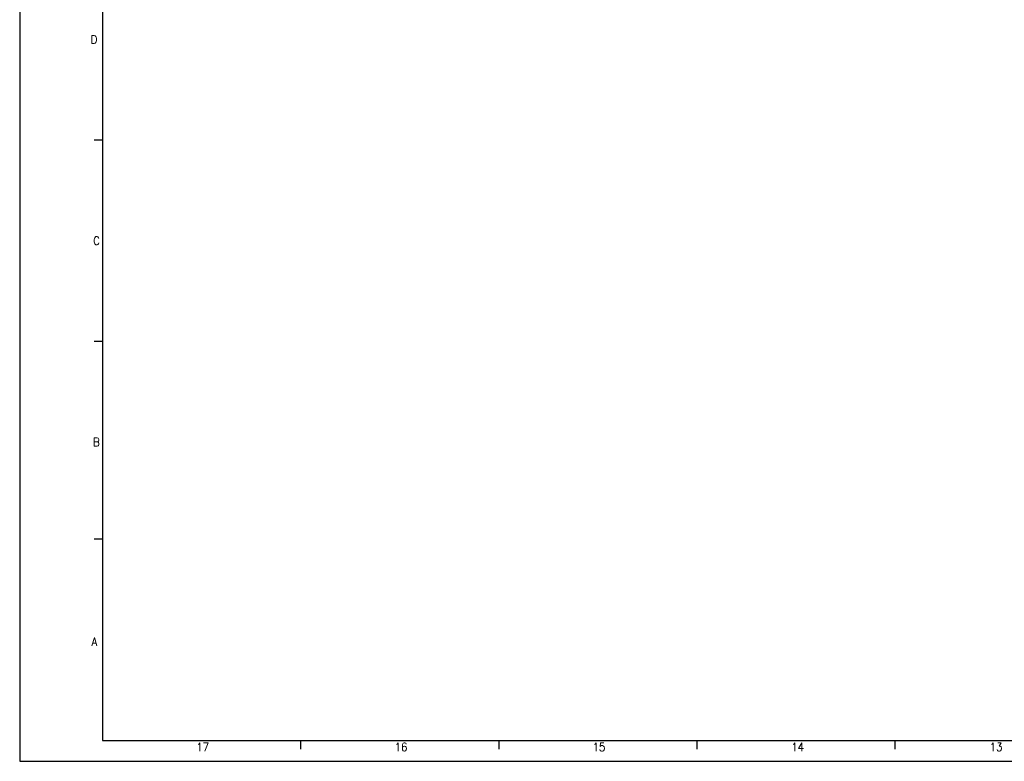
# Model space of a CAD drawing. Header units: inches. Extents: x -381 to 1766, y -418 to 176.
# Tile 1 of 19: x -381 to -143, y -418 to -239. Entities that reach past the tile are written whole.
import ezdxf

# ---------------------------------------------------------------- set-up
doc = ezdxf.new("R2010")
doc.units = ezdxf.units.IN
doc.layers.add('1', color=7, linetype='Continuous')
doc.styles.add('CONVERTER_12', font='txt.shx', dxfattribs={"width": 0.9})

# ---------------------------------------------------------------- blocks, each defined once
blk = doc.blocks.new('Marco_a1', base_point=(38.87, -121.38))
at = {"layer": '1', "color": 2, "linetype": 'Continuous'}
for p, q in [((-381.13, 175.62), (-381.13, -418.38)), ((-361.13, -268.18), (-363.13, -268.18)), ((-361.15, -316.85), (-363.15, -316.85)), ((-361.15, -364.71), (-363.15, -364.71)), ((-313.19, -413.43), (-313.19, -415.43)), ((-265.25, -413.43), (-265.25, -415.43)), ((-217.31, -413.43), (-217.31, -415.43)), ((-169.37, -413.43), (-169.37, -415.43)), ((-381.13, -418.38), (458.87, -418.38))]:
    blk.add_line(p, q, dxfattribs=at)
at = {"layer": '1', "color": 7, "linetype": 'Continuous'}
for p, q in [((-361.13, 170.62), (-361.13, -413.38)), ((-361.13, -413.38), (453.87, -413.38))]:
    blk.add_line(p, q, dxfattribs=at)
at = {"layer": '1', "color": 2, "char_height": 2, "attachment_point": 4, "line_spacing_factor": 1.20048, "style": 'CONVERTER_12'}
for s, insert in [('D', (-363.97, -243.85)), ('C', (-363.37, -292.51)), ('B', (-363.41, -341.18)), ('A', (-363.74, -389.45)), ('17', (-338.41, -414.93)), ('16', (-290.41, -414.93)), ('15', (-242.52, -414.93)), ('14', (-194.47, -414.93)), ('13', (-146.46, -414.93))]:
    blk.add_mtext(s, dxfattribs=dict(at, insert=insert))
blk = doc.blocks.new('Top', base_point=(38.87, -121.38))
blk.add_blockref('Marco_a1', (38.87, -121.38))
blk = doc.blocks.new('_dummy_frame', base_point=(-381.13, -418.38))
blk.add_blockref('Top', (38.87, -121.38))

msp = doc.modelspace()

# ---------------------------------------------------------------- block references
at = {"layer": '1'}
msp.add_blockref('_dummy_frame', (-381.13, -418.38), dxfattribs=at)

doc.saveas('drawing.dxf')
